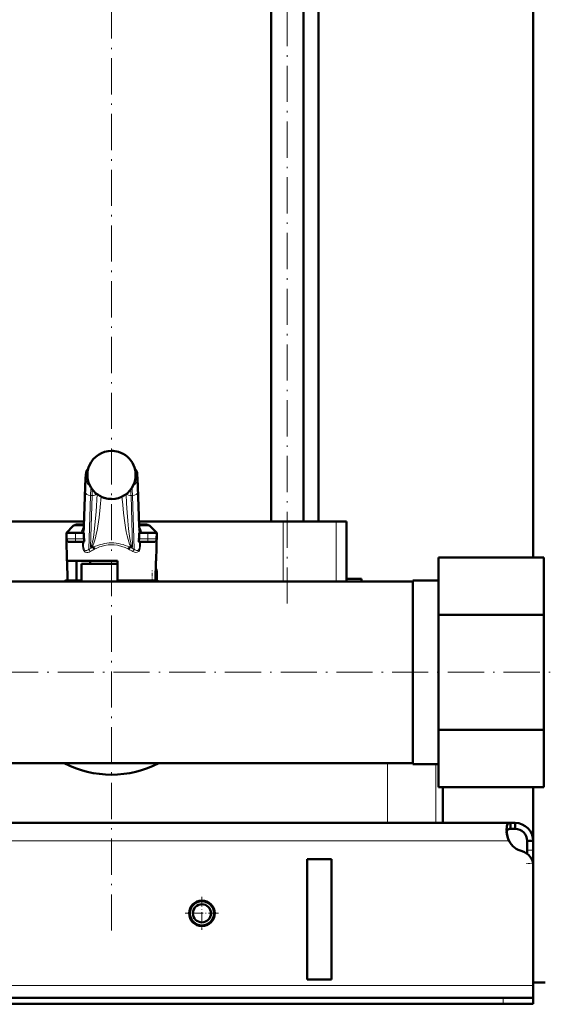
# Model space of a CAD drawing. Extents: x -1351 to 1763, y -1300 to 612.
# Tile 49 of 81: x 411 to 586, y -276 to 51. Entities that reach past the tile are written whole.
import ezdxf

# ---------------------------------------------------------------- set-up
doc = ezdxf.new("R2010")
doc.units = 0
doc.linetypes.add('DASHDOT', pattern=[18.5, 12, -3, 0.5, -3])

msp = doc.modelspace()

# ---------------------------------------------------------------- linework, layer by layer
at = {"color": 7, "lineweight": 50}
for p, q in [((581.6, -127.32), (581.6, 531.58)), ((494.56, -115.42), (494.56, 118.68)), ((505.32, -115.42), (505.32, 118.68)), ((510.35, -115.42), (510.35, 118.68)), ((432.43, -116.9), (432.83, -103.9)), ((450.37, -103.9), (450.77, -116.9)), ((432.48, -115.42), (384.59, -115.42)), ((428.91, -116.86), (426.6, -119.17)), ((432.45, -116.42), (429.97, -116.42)), ((432.38, -118.03), (432.43, -116.9)), ((498.61, -115.42), (450.73, -115.42)), ((453.23, -116.42), (450.76, -116.42)), ((450.83, -118.03), (450.77, -116.9)), ((454.29, -116.86), (456.6, -119.17)), ((516.12, -115.42), (498.61, -115.42)), ((519.6, -115.42), (516.12, -115.42)), ((519.6, -115.42), (519.6, -134.42)), ((426.6, -119.17), (427.85, -119.17)), ((429.6, -119.17), (426.6, -119.17)), ((426.64, -121.19), (426.6, -119.17)), ((429.6, -119.17), (432.42, -119.17)), ((432.39, -117.82), (432.38, -117.86)), ((432.38, -117.86), (432.38, -117.88)), ((432.42, -119.17), (432.42, -120.51)), ((450.78, -119.17), (453.6, -119.17)), ((450.78, -120.51), (450.78, -119.17)), ((450.82, -117.86), (450.81, -117.82)), ((450.83, -117.88), (450.82, -117.86)), ((456.6, -119.17), (451.25, -119.17)), ((456.6, -119.17), (453.6, -119.17)), ((455.36, -119.17), (456.6, -119.17)), ((456.44, -128.42), (456.6, -119.17)), ((456.57, -121.19), (456.6, -119.17)), ((426.76, -128.42), (426.64, -121.19)), ((427.64, -122.17), (429.6, -122.17)), ((432.45, -122.17), (429.6, -122.17)), ((435.51, -123.92), (434.82, -123.92)), ((448.38, -123.92), (447.69, -123.92)), ((453.6, -122.17), (450.75, -122.17)), ((453.6, -122.17), (455.57, -122.17)), ((550.1, -127.32), (585.1, -127.32)), ((550.1, -127.32), (550.1, -146.37)), ((585.1, -127.32), (585.1, -146.37)), ((441.6, -128.42), (426.76, -128.42)), ((426.9, -128.42), (427.01, -134.92)), ((430.02, -128.42), (430.02, -134.92)), ((441.6, -129.42), (431.6, -129.42)), ((431.6, -135.27), (431.6, -129.42)), ((441.6, -129.42), (433.6, -129.42)), ((434.5, -129.42), (434.5, -128.42)), ((443.6, -128.42), (441.6, -128.42)), ((443.6, -129.42), (441.6, -129.42)), ((443.61, -129.42), (441.6, -129.42)), ((443.6, -134.92), (443.6, -128.42)), ((456.3, -128.42), (456.19, -134.92)), ((456.44, -128.42), (456.3, -128.42)), ((456.6, -135.19), (456.6, -131.92)), ((298.55, -135.27), (541.6, -135.27)), ((427.01, -134.92), (430.02, -134.92)), ((431.6, -134.92), (430.02, -134.92)), ((456.19, -134.92), (443.6, -134.92)), ((451.4, -135.27), (451.4, -134.92)), ((519.6, -134.42), (519.57, -135.27)), ((519.6, -134.42), (524.6, -134.42)), ((524.6, -134.42), (524.6, -135.27)), ((541.6, -135.27), (524.6, -135.27)), ((541.6, -134.96), (550.1, -134.96)), ((541.6, -180.03), (541.6, -134.96)), ((541.6, -134.96), (550.1, -134.96)), ((550.1, -146.37), (585.1, -146.37)), ((550.1, -146.37), (550.1, -184.48)), ((585.1, -146.37), (585.1, -184.48)), ((541.6, -195.88), (541.6, -180.03)), ((550.1, -184.48), (585.1, -184.48)), ((550.1, -184.48), (550.1, -203.53)), ((585.1, -184.48), (585.1, -203.53)), ((-298.4, -195.57), (541.6, -195.57)), ((541.6, -195.88), (550.1, -195.88)), ((550.1, -203.53), (585.1, -203.53)), ((551.6, -215.42), (551.6, -203.53)), ((581.6, -229.67), (581.6, -203.53)), ((574.07, -215.42), (-330.86, -215.42)), ((533.22, -215.42), (349.99, -215.42)), ((549.21, -215.42), (533.22, -215.42)), ((551.6, -215.42), (549.21, -215.42)), ((574.07, -215.42), (574.07, -217.42)), ((575.6, -215.42), (574.07, -215.42)), ((575.6, -215.42), (575.6, -217.42)), ((575.6, -217.42), (574.07, -217.42)), ((579.6, -221.42), (579.6, -224.42)), ((581.6, -221.42), (579.6, -221.42)), ((581.6, -221.42), (581.6, -224.42)), ((579.6, -224.42), (579.6, -225.67)), ((581.6, -224.42), (581.6, -228.94)), ((514.6, -227.42), (506.6, -227.42)), ((506.6, -227.42), (506.6, -267.42)), ((514.6, -227.42), (514.6, -267.42)), ((581.6, -228.94), (581.6, -268.42)), ((581.6, -229.67), (581.6, -269.42)), ((514.6, -267.42), (506.6, -267.42)), ((585.6, -268.42), (581.6, -268.42)), ((581.6, -269.42), (581.6, -273.42)), ((571.6, -273.42), (-328.4, -273.42)), ((571.6, -273.42), (581.6, -273.42)), ((581.6, -273.42), (581.6, -275.42)), ((-328.4, -275.42), (571.6, -275.42)), ((571.6, -275.42), (581.6, -275.42))]:
    msp.add_line(p, q, dxfattribs=at)
at = {"color": 7, "linetype": 'DASHDOT', "lineweight": 18}
for p, q in [((499.94, -142.63), (499.94, 183.89)), ((441.6, -251.13), (441.6, 177.39)), ((-427.25, -165.42), (638.95, -165.42))]:
    msp.add_line(p, q, dxfattribs=at)
at = {"color": 7, "lineweight": 18}
for p, q in [((441.6, -91.93), (441.6, -91.93)), ((443.87, -92.26), (443.87, -92.26)), ((433.62, -99.42), (433.17, -99.42)), ((450.04, -99.42), (449.59, -99.42)), ((432.83, -103.96), (432.43, -116.96)), ((432.83, -103.9), (432.83, -103.96)), ((433.17, -101.67), (433.8, -101.67)), ((434.29, -103.17), (434.29, -103.18)), ((449.41, -101.67), (450.04, -101.67)), ((450.77, -116.96), (450.37, -103.96)), ((432.42, -120.51), (432.88, -105.55)), ((434.63, -106.79), (434.08, -124.61)), ((434.6, -123.87), (435.13, -106.79)), ((435.13, -106.79), (434.63, -106.79)), ((436.79, -106.36), (436.79, -106.31)), ((436.79, -106.36), (436.81, -106.33)), ((439.32, -107.59), (439.32, -107.58)), ((446.41, -106.36), (446.39, -106.33)), ((446.41, -106.31), (446.41, -106.36)), ((448.58, -106.79), (448.08, -106.79)), ((448.08, -106.79), (448.6, -123.87)), ((449.12, -124.61), (448.58, -106.79)), ((450.32, -105.55), (450.78, -120.51)), ((441.6, -107.92), (441.6, -107.92)), ((432.43, -116.86), (428.91, -116.86)), ((432.43, -116.9), (432.43, -116.96)), ((454.29, -116.86), (450.77, -116.86)), ((498.61, -115.42), (498.61, -135.27)), ((516.12, -115.42), (516.12, -135.27)), ((429.6, -121.19), (429.6, -119.17)), ((431.6, -119.17), (431.6, -119.13)), ((432.34, -118.41), (432.37, -119.17)), ((450.84, -119.17), (450.87, -118.41)), ((451.6, -119.13), (451.61, -119.17)), ((453.6, -121.19), (453.6, -119.17)), ((429.6, -121.19), (426.64, -121.19)), ((429.6, -121.19), (432.49, -121.19)), ((429.6, -121.19), (429.6, -122.17)), ((431.98, -123.32), (431.98, -122.17)), ((432.34, -122.17), (432.34, -123.34)), ((432.34, -123.34), (432.37, -122.17)), ((450.72, -121.19), (453.6, -121.19)), ((450.83, -122.17), (450.87, -123.34)), ((450.87, -123.34), (450.87, -122.17)), ((451.22, -122.17), (451.22, -123.32)), ((456.57, -121.19), (453.6, -121.19)), ((453.6, -122.17), (453.6, -121.19)), ((456.24, -131.92), (456.6, -131.92)), ((454.7, -135.27), (455.1, -135.19)), ((455.1, -135.19), (455.1, -134.92)), ((455.1, -135.19), (455.12, -135.27)), ((456.6, -135.19), (455.1, -135.19)), ((533.22, -195.57), (533.22, -215.42)), ((549.21, -195.88), (549.21, -215.42)), ((573.57, -221.42), (-330.37, -221.42)), ((581.6, -224.42), (579.6, -224.42)), ((581.6, -228.94), (581.55, -228.94)), ((581.6, -269.42), (-338.4, -269.42)), ((571.6, -273.42), (571.6, -275.42))]:
    msp.add_line(p, q, dxfattribs=at)
at = {"color": 7, "linetype": 'DASHDOT', "lineweight": 18, "ltscale": 0.090015}
for p, q in [((429.6, -118.87), (429.6, -122.47)), ((453.6, -122.47), (453.6, -118.87))]:
    msp.add_line(p, q, dxfattribs=at)
at = {"color": 7, "linetype": 'DASHDOT', "lineweight": 18, "ltscale": 0.098109}
msp.add_line((455.1, -135.52), (455.1, -131.6), dxfattribs=at)
at = {"color": 7, "linetype": 'DASHDOT', "lineweight": 18, "ltscale": 0.012677}
msp.add_line((454.66, -135.28), (455.16, -135.18), dxfattribs=at)
at = {"color": 7, "linetype": 'DASHDOT', "lineweight": 18, "ltscale": 0.060001}
msp.add_line((581.8, -228.94), (579.4, -228.94), dxfattribs=at)
at = {"color": 7, "linetype": 'DASHDOT', "lineweight": 18, "ltscale": 0.27625}
msp.add_line((471.6, -239.9), (471.6, -250.95), dxfattribs=at)
at = {"color": 7, "linetype": 'DASHDOT', "lineweight": 18, "ltscale": 0.276251}
msp.add_line((477.13, -245.42), (466.08, -245.42), dxfattribs=at)
at = {"color": 7, "linetype": 'DASHDOT', "lineweight": 18, "ltscale": 0.060015}
msp.add_line((571.6, -273.22), (571.6, -275.62), dxfattribs=at)
at = {"color": 7, "lineweight": 50}
for points in [[(432.83, -103.9), (432.94, -101.13), (433.05, -99.8), (433.14, -99.15), (433.3, -98.65), (433.54, -98.24), (433.86, -97.9)], [(450.37, -103.9), (450.26, -101.13), (450.16, -99.8), (450.06, -99.15), (449.9, -98.65), (449.66, -98.24), (449.34, -97.9)], [(431.72, -118.47), (432.06, -118.31), (432.25, -118.12), (432.38, -117.88)], [(432.49, -121.19), (432.57, -121.68), (432.58, -121.89), (432.55, -122.07), (432.52, -122.13), (432.48, -122.17), (432.45, -122.17)], [(435.51, -123.92), (435.56, -123.93), (435.59, -123.93), (435.62, -123.95)], [(447.59, -123.95), (447.6, -123.94), (447.62, -123.93), (447.69, -123.92)], [(450.75, -122.17), (450.71, -122.16), (450.69, -122.14), (450.65, -122.06), (450.62, -121.76), (450.64, -121.58), (450.72, -121.19)], [(574.07, -215.42), (573.81, -215.44), (573.58, -215.5), (573.32, -215.65), (573.1, -215.87), (572.94, -216.18), (572.84, -216.46), (572.78, -216.79), (572.72, -217.55)], [(572.72, -217.55), (572.78, -218.46), (572.94, -219.43), (573.21, -220.44), (573.57, -221.42)], [(574.07, -217.42), (573.76, -217.44), (573.49, -217.5), (573.2, -217.65), (572.97, -217.88), (572.82, -218.18), (572.77, -218.36)]]:
    msp.add_lwpolyline(points, dxfattribs=at)
at = {"color": 7, "lineweight": 18}
for points in [[(433.17, -99.42), (433.16, -99.43), (433.15, -99.43), (433.14, -99.45), (433.12, -99.49), (433.09, -99.63), (433.04, -100), (432.94, -101.29), (432.83, -103.96)], [(450.37, -103.96), (450.25, -101), (450.17, -100.07), (450.11, -99.62), (450.08, -99.49), (450.06, -99.44), (450.05, -99.43), (450.04, -99.42), (450.04, -99.42)], [(432.88, -105.55), (432.98, -103.15), (433.04, -102.29), (433.12, -101.74), (433.14, -101.7), (433.15, -101.68), (433.16, -101.67), (433.17, -101.67)], [(448.58, -106.79), (448.48, -104.82), (448.43, -104.1)], [(450.04, -101.67), (450.05, -101.68), (450.05, -101.68), (450.06, -101.69), (450.07, -101.72), (450.14, -102.12), (450.22, -103.11), (450.32, -105.55)], [(434.6, -123.87), (434.66, -123.86), (434.79, -123.74), (434.99, -123.32), (435.21, -122.57), (435.45, -121.35), (435.69, -119.78), (436.06, -116.58), (436.45, -112.05), (436.79, -106.36)], [(438.13, -107.13), (437.83, -110.64), (437.45, -114.1), (437.04, -116.95), (436.81, -118.32), (436.55, -119.61), (436.26, -120.82), (435.95, -121.9), (435.71, -122.57), (435.46, -123.14), (435.26, -123.48), (435.06, -123.74), (434.82, -123.92)], [(448.38, -123.92), (448.21, -123.8), (448.04, -123.62), (447.83, -123.29), (447.62, -122.87), (447.34, -122.15), (447.07, -121.31), (446.77, -120.12), (446.49, -118.82), (446.23, -117.35), (445.99, -115.81), (445.58, -112.61), (445.3, -109.88), (445.07, -107.13)], [(446.41, -106.36), (446.58, -109.43), (446.78, -112.42), (447.01, -115.21), (447.27, -117.79), (447.47, -119.5), (447.69, -120.98), (447.97, -122.44), (448.11, -122.98), (448.24, -123.38), (448.36, -123.66), (448.48, -123.82), (448.56, -123.86), (448.6, -123.87)], [(432.43, -116.96), (432.39, -117.98), (432.34, -118.38), (432.34, -118.41)], [(450.87, -118.41), (450.85, -118.35), (450.83, -118.11), (450.77, -116.96)], [(434.56, -125.3), (434.13, -125.51), (433.7, -125.63), (433.43, -125.65), (433.16, -125.61), (432.89, -125.52), (432.63, -125.35), (432.37, -125.05), (432.21, -124.73), (432.04, -124.09), (431.98, -123.32)], [(431.98, -123.32), (432.27, -123.33), (432.33, -123.34), (432.33, -123.34), (432.34, -123.34)], [(432.34, -123.34), (432.35, -123.74), (432.39, -124.12), (432.49, -124.47), (432.61, -124.72), (432.77, -124.9), (432.92, -125), (433.09, -125.04), (433.35, -125.03), (433.6, -124.94), (433.85, -124.79), (434.08, -124.61)], [(441.6, -123.11), (440.45, -123.17), (439.3, -123.35), (438.16, -123.64), (437.6, -123.84), (436.5, -124.31), (435.97, -124.58)], [(447.23, -124.58), (446.14, -124.05), (445.03, -123.64), (443.92, -123.35), (443.63, -123.29), (442.47, -123.14), (441.6, -123.11)], [(451.22, -123.32), (451.15, -124.19), (451.01, -124.69), (450.85, -125.01), (450.61, -125.31), (450.35, -125.5), (450.08, -125.61), (449.68, -125.64), (449.26, -125.57), (448.77, -125.37), (448.65, -125.3)], [(449.12, -124.61), (449.37, -124.81), (449.63, -124.95), (449.9, -125.03), (450.12, -125.04), (450.32, -124.98), (450.5, -124.84), (450.64, -124.64), (450.76, -124.33), (450.83, -123.97), (450.87, -123.34)], [(451.22, -123.32), (450.9, -123.33), (450.87, -123.34), (450.87, -123.34), (450.87, -123.34)]]:
    msp.add_lwpolyline(points, dxfattribs=at)
at = {"color": 7, "lineweight": 50}
for radius in [4.25, 4, 3]:
    msp.add_circle((471.6, -245.42), radius, dxfattribs=at)
at = {"color": 7, "lineweight": 18}
for centre, radius, start, end in [((441.6, -99.93), 8, 89.9649, 155.9372), ((441.6, -99.96), 8.02, 73.5462, 89.9904), ((441.61, -99.93), 7.99, 24.0436, 73.5637), ((441.61, -99.92), 8, 156.0287, 179.9997), ((441.6, -99.92), 8, 0.0024, 23.9698), ((441.57, -99.93), 7.97, 179.9852, 184.4144), ((441.6, -99.92), 8, 184.4035, 203.9729), ((441.6, -99.92), 8, 336.0013, 0.0052), ((441.59, -99.92), 7.99, 204.0462, 253.466), ((441.61, -99.92), 8, 269.9715, 335.9382), ((502.85, -108.98), 67.76, 176.4224, 178.1498), ((441.6, -99.91), 8.01, 253.4962, 270.004), ((380.36, -108.98), 67.75, 1.8502, 3.5779), ((435.22, -119.57), 3.67, 139.6506, 162.6124), ((448, -119.56), 3.65, 17.3191, 40.3999), ((435.05, -119.41), 3.46, 164.2607, 175.3693), ((434.18, -118.28), 1.85, 167.3382, 179.2486), ((434.08, -118.29), 1.75, 179.0325, 184.0075), ((449.02, -118.28), 1.85, 0.7514, 12.6618), ((449.12, -118.29), 1.75, 355.9925, 0.9676), ((448.05, -119.43), 3.57, 4.8309, 15.6239), ((441.6, -138.34), 15.65, 112.9071, 118.7129), ((441.6, -138.34), 15.65, 61.2871, 67.0929), ((442.08, -138.24), 14.96, 114.0948, 120.1875), ((441.15, -138.2), 14.92, 59.8532, 65.964)]:
    msp.add_arc(centre, radius, start, end, dxfattribs=at)
at = {"color": 7, "lineweight": 50}
for centre, radius, start, end in [((441.6, -99.93), 8, 89.9705, 155.9552), ((441.6, -99.95), 8.02, 73.5878, 89.9927), ((441.61, -99.93), 8, 24.0394, 73.6004), ((441.61, -99.92), 8, 156.0284, 203.9971), ((436.12, -97.48), 2, 155.9889, 156.0275), ((447.08, -97.48), 2, 23.9725, 24.0111), ((441.6, -99.92), 8, 336.0028, 23.9716), ((441.6, -99.92), 8, 204.0405, 253.4621), ((441.6, -99.92), 8, 269.9786, 335.9524), ((441.6, -99.92), 7.99, 253.4304, 270.0144), ((429.97, -117.92), 1.5, 90, 135.0001), ((453.23, -117.92), 1.5, 45, 90), ((435.95, -120.52), 3.53, 179.9035, 191.0163), ((447.25, -120.52), 3.53, 348.9837, 0.0965), ((427.64, -121.17), 1, 181, 270), ((434.8, -123.51), 0.412, 241.0787, 272.9093), ((433.6, -125.51), 2.55, 21.3992, 37.6554), ((449.61, -125.51), 2.56, 142.3589, 158.587), ((448.4, -123.51), 0.412, 267.1011, 298.9205), ((455.57, -121.17), 1, 270, 359), ((455.1, -131.92), 1.5, 0, 39.45), ((441.6, -165.42), 34, 115.416, 117.531), ((441.6, -165.42), 34, 115.4159, 117.5309), ((441.6, -165.42), 34, 62.469, 63.8211), ((441.6, -165.42), 34, 62.4691, 63.8211), ((455.1, -135.19), 1.5, 356.9508, 360), ((441.6, -165.42), 34, 242.4699, 297.5301), ((441.6, -165.42), 34, 242.4699, 297.5301), ((575.6, -221.42), 6, 360, 90), ((583.56, -217.17), 10.86, 186.3219, 203.0666), ((575.6, -221.42), 4, 360, 90), ((579.72, -218.08), 7, 208.487, 254.9151), ((576.6, -229.67), 5, 0, 74.9151)]:
    msp.add_arc(centre, radius, start, end, dxfattribs=at)
at = {"color": 7, "lineweight": 18}
for centre, major_axis, ratio, start_param, end_param in [((435.16, -99.42), (0, -2), 0.999534, 3.852299, 4.712389), ((448.04, -99.42), (0, 2), 0.999534, 4.712389, 5.572535), ((434.91, -101.67), (0, -1.75), 0.999534, 4.712389, 5.964241), ((434.91, -114.88), (0, -11.45), 0.035255, 3.486466, 3.928659), ((448.29, -101.67), (0, 1.75), 0.999534, 3.460428, 4.712389), ((448.37, -103.96), (2, 0.06), 0.706942, 6.239994, 6.283312), ((434.63, -105.55), (1.75, -0.05), 0.706942, 3.184784, 4.733985), ((435.13, -105.55), (1.75, -0.05), 0.706942, 4.733985, 5.780559), ((448.08, -105.55), (1.75, 0.05), 0.706942, 3.644089, 4.690793), ((448.58, -105.55), (1.75, 0.05), 0.706942, 4.690793, 6.239994), ((448.77, -116.96), (2, 0.06), 0.706942, 6.239994, 6.28376), ((430.94, -118.14), (1.4, -0.06), 0.793794, 5.238889, 6.233122), ((430.94, -118.41), (1.4, 0.06), 0.806192, 5.490007, 6.231547), ((434.32, -118.42), (0, -2), 0.999534, 4.467424, 4.629996), ((448.88, -118.42), (0, 2), 0.999534, 4.794782, 4.957353), ((452.27, -118.14), (1.4, 0.06), 0.793794, 3.191656, 4.185889), ((452.27, -118.41), (1.4, -0.06), 0.806192, 3.193231, 3.934771), ((440.85, -136.95), (-4.89, -13.75), 0.916114, 3.456304, 3.909859), ((442.36, -136.95), (4.89, -13.75), 0.916114, 2.373327, 2.826882), ((434.08, -125.32), (0.48, -0.877), 0.433048, 1.357244, 2.239737), ((449.12, -125.32), (-0.48, -0.877), 0.433048, 4.043448, 4.925941)]:
    msp.add_ellipse(centre, major_axis=major_axis, ratio=ratio, start_param=start_param, end_param=end_param, dxfattribs=at)
at = {"color": 7, "lineweight": 50}
msp.add_ellipse((452.17, -117.48), major_axis=(1.35, 0.36), ratio=0.735808, start_param=3.171103, end_param=3.997135, dxfattribs=at)

doc.saveas('drawing.dxf')
